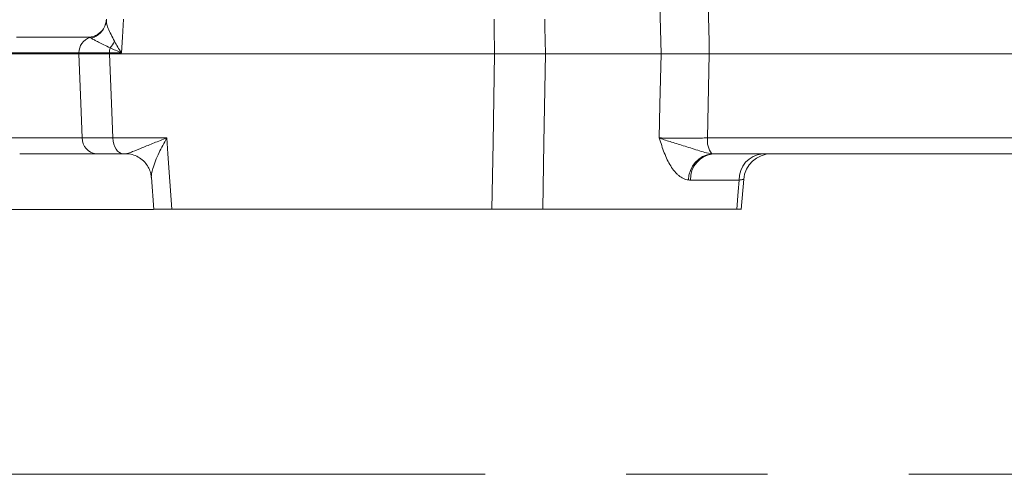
# Model space of a CAD drawing. Header units: millimetres. Extents: x 0 to 8410, y 0 to 5940.
# Tile 144 of 256: x 4932 to 5109, y 1335 to 1417. Entities that reach past the tile are written whole.
import ezdxf

# ---------------------------------------------------------------- set-up
doc = ezdxf.new("R2010")
doc.units = ezdxf.units.MM
doc.header["$LTSCALE"] = 10
doc.linetypes.add('CENTERX2', pattern=[20.32, 12.7, -2.54, 2.54, -2.54])
doc.styles.add('SLDTEXTSTYLE0', font='TXT', dxfattribs={"width": 0.605})
doc.dimstyles.new('SLDDIMSTYLE0', dxfattribs={"dimtxt": 50, "dimasz": 50, "dimexe": 0, "dimexo": 0.0625, "dimgap": 12.5, "dimtad": 1, "dimtoh": 1, "dimdec": 1, "dimrnd": 1e-09, "dimzin": 12, "dimdsep": 46, "dimtxsty": 'SLDTEXTSTYLE0', "dimsah": 1, "dimcen": 0.09, "dimadec": 0, "dimazin": 0, "dimtfac": 1, "dimtofl": 0, "dimtmove": 0, "dimatfit": 3, "dimfxl": 1, "dimfrac": 2, "dimtolj": 1, "dimtzin": 12, "dimarcsym": 0})

# ---------------------------------------------------------------- blocks, each defined once
blk = doc.blocks.new('*D33')
at = {"color": 7, "linetype": 'Continuous', "lineweight": 0}
for p, q in [((5294.64, 1878.04), (4568.99, 1878.04)), ((4583.99, 1878.04), (4583.99, 1383.04)), ((4955.74, 1383.04), (4568.99, 1383.04))]:
    blk.add_line(p, q, dxfattribs=at)
for points in [[(4583.99, 1878.04), (4576.49, 1828.04), (4591.49, 1828.04)], [(4583.99, 1383.04), (4591.49, 1433.04), (4576.49, 1433.04)]]:
    blk.add_solid(points, dxfattribs=at)
at = {"color": 7, "linetype": 'Continuous', "lineweight": 0, "insert": (4519.54, 1573.26), "char_height": 50, "attachment_point": 1, "rotation": 90, "style": 'SLDTEXTSTYLE0'}
blk.add_mtext('495', dxfattribs=at)
blk = doc.blocks.new('*D35')
at = {"color": 7, "linetype": 'Continuous', "lineweight": 0}
for p, q in [((5294.64, 3305.04), (4468.99, 3305.04)), ((4483.99, 3305.04), (4483.99, 1383.04)), ((4955.74, 1383.04), (4468.99, 1383.04))]:
    blk.add_line(p, q, dxfattribs=at)
for points in [[(4483.99, 3305.04), (4476.49, 3255.04), (4491.49, 3255.04)], [(4483.99, 1383.04), (4491.49, 1433.04), (4476.49, 1433.04)]]:
    blk.add_solid(points, dxfattribs=at)
at = {"color": 7, "linetype": 'Continuous', "lineweight": 0, "insert": (4419.54, 2267.66), "char_height": 50, "attachment_point": 1, "rotation": 90, "style": 'SLDTEXTSTYLE0'}
blk.add_mtext('1922', dxfattribs=at)

msp = doc.modelspace()

# ---------------------------------------------------------------- linework, layer by layer
at = {"color": 7, "linetype": 'Continuous', "lineweight": 0}
for p, q in [((4947.278766, 1417.294566), (4947.265861, 1417.08779)), ((4931.106208, 1414.044764), (4944.106026, 1414.044764)), ((4928.289933, 1411.044765), (4942.315889, 1411.044765)), ((4947.801066, 1411.044765), (5017.080067, 1411.044765)), ((5026.203906, 1411.044765), (5047.00849, 1411.044765)), ((5055.687508, 1411.044765), (5339.940635, 1411.044765)), ((4945.43363, 1393.044764), (4931.668145, 1393.044764)), ((4950.705646, 1393.044764), (4950.282244, 1393.044764)), ((4950.850187, 1393.042568), (4950.705646, 1393.044764)), ((5335.998787, 1393.044764), (5056.415317, 1393.044764)), ((4955.367608, 1388.771536), (4955.763129, 1383.041327)), ((5061.439129, 1383.039811), (5061.877666, 1388.441209)), ((4959.041325, 1383.044765), (5016.605487, 1383.044765)), ((5025.770305, 1383.044765), (5060.636455, 1383.044765))]:
    msp.add_line(p, q, dxfattribs=at)
at = {"color": 8, "linetype": 'Continuous', "lineweight": 0}
for p, q in [((4942.321969, 1411.201772), (4928.295759, 1411.201772)), ((4942.315889, 1411.044765), (4942.321969, 1411.201772)), ((4947.807385, 1411.201772), (4947.801066, 1411.044765)), ((4949.956922, 1411.201772), (4947.807385, 1411.201772)), ((4928.854106, 1395.887757), (4942.901654, 1395.887757)), ((4948.411448, 1395.887757), (4958.140789, 1395.887757)), ((5055.388173, 1395.887757), (5339.329718, 1395.887757)), ((5061.066179, 1388.306444), (5052.304661, 1388.306444))]:
    msp.add_line(p, q, dxfattribs=at)
at = {"color": 7, "linetype": 'CENTERX2', "lineweight": 0}
msp.add_line((4685.152717, 1335.353875), (5524.640959, 1335.353875), dxfattribs=at)
at = {"color": 8, "linetype": 'Continuous', "lineweight": 0, "flags": 128}
for points in [[(4950.34009, 1417.254109), (4950.136883, 1414.044764), (4949.956922, 1411.201772)], [(5017.080067, 1411.044765), (5016.998893, 1415.83281), (5016.974797, 1417.254109)], [(5026.107689, 1417.254109), (5026.129706, 1415.83281), (5026.203906, 1411.044765)], [(4942.901654, 1395.887757), (4942.662431, 1402.077737), (4942.315889, 1411.044765)], [(4947.801066, 1411.044765), (4948.162137, 1402.077737), (4948.411448, 1395.887757)], [(5016.605487, 1383.044765), (5016.80821, 1395.007752), (5017.080067, 1411.044765)], [(5026.203906, 1411.044765), (5025.955474, 1395.007752), (5025.770305, 1383.044765)], [(5046.686089, 1395.887757), (5046.812406, 1401.827233), (5047.00849, 1411.044765)], [(5055.687508, 1411.044765), (5055.505438, 1401.827233), (5055.388173, 1395.887757)], [(4950.282244, 1393.044764), (4949.928803, 1393.098641), (4949.588058, 1393.258336), (4949.272243, 1393.518113), (4948.992712, 1393.868641), (4948.759479, 1394.297332), (4948.580963, 1394.788785), (4948.463542, 1395.325351), (4948.411448, 1395.887757)], [(4958.140789, 1395.887757), (4958.340077, 1393.044764), (4959.041325, 1383.044765)], [(5060.636455, 1383.044765), (5060.898529, 1386.253823), (5061.066179, 1388.306444)]]:
    msp.add_lwpolyline(points, dxfattribs=at)
at = {"color": 8, "linetype": 'Continuous', "lineweight": 0}
for centre, radius, start, end in [((4943.458742, 1417.519814), 3.844897, 286.12978564, 343.7618994), ((4945.23007, 1411.218765), 2.908151, 109.09646874, 180.33480483), ((4943.661815, 1417.682827), 3.766796, 279.42482685, 309.68712448), ((4944.080147, 1415.598665), 5.19565, 317.74529407, 333.48239611), ((4952.404407, 1411.058556), 4.599253, 166.84903889, 178.2155819), ((4945.66943, 1395.803757), 2.76905, 178.26164011, 265.11502196), ((5058.978869, 1395.340579), 3.632148, 171.33548192, 219.02662272), ((5056.767042, 1388.269096), 4.823094, 97.26377445, 179.28013279), ((5056.870343, 1388.497786), 4.569689, 95.71467574, 182.39978496), ((5065.669649, 1388.456693), 4.605922, 95.04591499, 181.86935984)]:
    msp.add_arc(centre, radius, start, end, dxfattribs=at)
at = {"color": 7, "linetype": 'Continuous', "lineweight": 0}
for centre, radius, start, end in [((5066.858261, 1388.044764), 5.000001, 90.00837464, 175.54548754), ((5066.858261, 1388.044762), 5.000002, 90.00628512, 175.53105411)]:
    msp.add_arc(centre, radius, start, end, dxfattribs=at)
at = {"color": 8, "linetype": 'Continuous', "lineweight": 0}
for points, knots in [([(5054.320408, 1480.391683), (5054.543288, 1469.05972), (5054.766427, 1457.727698), (5054.989819, 1446.395618), (5055.22211, 1434.612063), (5055.454676, 1422.828444), (5055.687508, 1411.044765)], [0.000915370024, 0.000915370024, 0.000915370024, 0.000915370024, 0.034980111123, 0.034980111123, 0.034980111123, 0.070402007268, 0.070402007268, 0.070402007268, 0.070402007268]), ([(5047.008487, 1411.044765), (5046.75778, 1422.828448), (5046.507223, 1434.612066), (5046.256817, 1446.395618), (5046.136751, 1452.045706), (5046.016719, 1457.695778), (5045.896723, 1463.345834)], [0, 0, 0, 0, 0.035422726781, 0.035422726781, 0.035422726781, 0.052407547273, 0.052407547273, 0.052407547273, 0.052407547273]), ([(4947.291074, 1417.086199), (4947.285758, 1416.914482), (4947.272977, 1416.501593), (4947.650392, 1415.301518), (4948.295188, 1414.092643), (4948.7292, 1413.278949)], [0, 0, 0, 0, 0.18880876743, 0.45398685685, 1, 1, 1, 1]), ([(4947.925779, 1412.104966), (4947.534165, 1412.311684), (4947.163485, 1412.490487), (4946.474737, 1412.827123), (4946.155738, 1412.983108), (4945.575236, 1413.272909), (4945.317822, 1413.404471), (4944.870356, 1413.638915), (4944.680221, 1413.741871), (4944.526915, 1413.826272)], [0, 0, 0, 0, 0.25, 0.25, 0.5, 0.5, 0.75, 0.75, 1, 1, 1, 1]), ([(4948.729195, 1413.278949), (4948.90931, 1412.93869), (4949.101819, 1412.594964), (4949.511033, 1411.902126), (4949.728504, 1411.551837), (4949.956915, 1411.201772)], [0, 0, 0, 0, 0.5, 0.5, 1, 1, 1, 1]), ([(4947.807384, 1411.201772), (4946.728633, 1411.203219), (4945.731892, 1411.203937), (4943.899313, 1411.203942), (4943.061861, 1411.203219), (4942.321964, 1411.201772)], [0, 0, 0, 0, 0.5, 0.5, 1, 1, 1, 1]), ([(4942.901653, 1395.887757), (4943.643845, 1395.886296), (4944.475709, 1395.885572), (4946.315395, 1395.885567), (4947.327086, 1395.886296), (4948.411445, 1395.887757)], [0, 0, 0, 0, 0.5, 0.5, 1, 1, 1, 1]), ([(4950.705648, 1393.044765), (4950.830109, 1393.044765), (4951.011972, 1393.093403), (4951.439446, 1393.231628), (4951.685831, 1393.322905), (4952.480999, 1393.629549), (4953.092118, 1393.879815), (4954.398674, 1394.411815), (4955.098588, 1394.696322), (4956.202347, 1395.136038), (4956.578663, 1395.284591), (4957.347544, 1395.584405), (4957.74159, 1395.736233), (4958.140792, 1395.887757)], [0, 0, 0, 0, 0.125, 0.125, 0.25, 0.25, 0.5, 0.5, 0.75, 0.75, 0.875, 0.875, 1, 1, 1, 1]), ([(4958.140789, 1395.887757), (4958.137837, 1395.882808), (4957.607012, 1394.992576), (4956.85551, 1393.583502), (4956.054187, 1391.740528), (4955.519244, 1390.187213), (4955.306118, 1389.161117), (4955.348077, 1388.796762), (4955.351112, 1388.770401)], [0, 0, 0, 0, 0.0018170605, 0.3268501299, 0.5188036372, 0.7144422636, 0.9793399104, 1, 1, 1, 1]), ([(5051.944332, 1388.329692), (5051.640478, 1388.369053), (5051.340638, 1388.458237), (5050.759052, 1388.727111), (5050.479439, 1388.905252), (5050.075461, 1389.232433), (5049.943388, 1389.351539), (5049.684317, 1389.60937), (5049.557312, 1389.748242), (5049.189852, 1390.185906), (5048.960617, 1390.507823), (5048.529179, 1391.203127), (5048.327025, 1391.576606), (5047.945781, 1392.367278), (5047.767054, 1392.784152), (5047.432021, 1393.639598), (5047.274918, 1394.079803), (5046.973296, 1394.975389), (5046.829355, 1395.428989), (5046.686092, 1395.887757)], [0, 0, 0, 0, 0.125, 0.125, 0.25, 0.25, 0.3125, 0.3125, 0.375, 0.375, 0.5, 0.5, 0.625, 0.625, 0.75, 0.75, 0.875, 0.875, 1, 1, 1, 1]), ([(5046.686092, 1395.887757), (5046.926691, 1395.882075), (5047.190976, 1395.877058), (5047.766314, 1395.868338), (5048.078568, 1395.864638), (5048.732488, 1395.858755), (5049.076036, 1395.856538), (5049.796327, 1395.853553), (5050.176489, 1395.852791), (5050.948944, 1395.852798), (5051.342154, 1395.853548), (5052.142338, 1395.85652), (5052.552123, 1395.858763), (5053.372657, 1395.864701), (5053.780027, 1395.868361), (5054.589086, 1395.877035), (5054.99248, 1395.882075), (5055.38817, 1395.887757)], [0, 0, 0, 0, 0.125, 0.125, 0.25, 0.25, 0.375, 0.375, 0.5, 0.5, 0.625, 0.625, 0.75, 0.75, 0.875, 0.875, 1, 1, 1, 1]), ([(5056.157225, 1393.053482), (5055.74433, 1393.080759), (5055.319987, 1393.168688), (5054.465645, 1393.392368), (5054.033165, 1393.52828), (5053.165234, 1393.806818), (5052.729845, 1393.949854), (5051.864259, 1394.228161), (5051.434158, 1394.363793), (5050.587215, 1394.62571), (5050.172479, 1394.751522), (5049.37547, 1394.99313), (5048.992013, 1395.10934), (5048.260741, 1395.336749), (5047.912488, 1395.448078), (5047.422085, 1395.6145), (5047.265306, 1395.669423), (5046.96537, 1395.778799), (5046.821551, 1395.833527), (5046.686092, 1395.887757)], [0, 0, 0, 0, 0.125, 0.125, 0.25, 0.25, 0.375, 0.375, 0.5, 0.5, 0.625, 0.625, 0.75, 0.75, 0.875, 0.875, 0.9375, 0.9375, 1, 1, 1, 1]), ([(5061.814701, 1388.445507), (5061.814182, 1388.433888), (5061.812919, 1388.40564), (5061.342877, 1388.343201), (5061.066179, 1388.306444)], [0, 0, 0, 0, 0.411331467, 1, 1, 1, 1])]:
    msp.add_open_spline(points, degree=3, knots=knots, dxfattribs=at)
at = {"color": 7, "linetype": 'Continuous', "lineweight": 0}
for points, knots in [([(4947.246639, 1417.091329), (4947.247314, 1416.928367), (4947.248159, 1416.724454), (4947.153651, 1416.498407), (4947.134672, 1416.453012)], [0, 0, 0, 0, 0.7991746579, 1, 1, 1, 1]), ([(4947.121946, 1416.463576), (4947.08466, 1416.311529), (4946.965468, 1415.825473), (4946.569975, 1415.209909), (4946.165111, 1414.902045), (4946.037872, 1414.80529)], [0, 0, 0, 0, 0.2378950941, 0.7604870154, 1, 1, 1, 1]), ([(4946.039138, 1414.806333), (4945.932014, 1414.707277), (4945.596387, 1414.396931), (4944.941223, 1414.149876), (4944.382341, 1414.031262), (4944.183551, 1414.047537), (4944.175897, 1414.048163)], [0, 0, 0, 0, 0.1896428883, 0.5941621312, 0.9843743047, 1, 1, 1, 1]), ([(5017.080068, 1411.044765), (5017.86496, 1411.044765), (5018.677996, 1411.044765), (5019.939376, 1411.044765), (5020.361499, 1411.044765), (5021.192534, 1411.044765), (5021.604034, 1411.044765), (5022.21513, 1411.044765), (5022.41863, 1411.044765), (5022.817281, 1411.044765), (5023.012876, 1411.044765), (5023.588718, 1411.044765), (5023.958091, 1411.044765), (5024.667507, 1411.044765), (5025.008577, 1411.044765), (5025.640256, 1411.044765), (5025.933573, 1411.044765), (5026.203904, 1411.044765)], [0, 0, 0, 0, 0.25, 0.25, 0.375, 0.375, 0.5, 0.5, 0.5625, 0.5625, 0.625, 0.625, 0.75, 0.75, 0.875, 0.875, 1, 1, 1, 1]), ([(5055.687508, 1411.044765), (5054.897048, 1411.044765), (5054.092707, 1411.044765), (5052.86565, 1411.044765), (5052.456395, 1411.044765), (5051.6579, 1411.044765), (5051.265574, 1411.044765), (5050.494954, 1411.044765), (5050.115502, 1411.044765), (5049.39639, 1411.044765), (5049.053398, 1411.044765), (5048.400491, 1411.044765), (5048.088658, 1411.044765), (5047.513502, 1411.044765), (5047.249204, 1411.044765), (5047.008487, 1411.044765)], [0, 0, 0, 0, 0.25, 0.25, 0.375, 0.375, 0.5, 0.5, 0.625, 0.625, 0.75, 0.75, 0.875, 0.875, 1, 1, 1, 1]), ([(4950.792281, 1393.020852), (4950.89015, 1393.025681), (4951.343035, 1393.04803), (4952.196683, 1392.834648), (4953.258219, 1392.341086), (4954.157867, 1391.582074), (4954.809792, 1390.678387), (4955.182898, 1389.782633), (4955.332744, 1389.124793), (4955.335683, 1388.839777), (4955.336166, 1388.792865)], [0, 0, 0, 0, 0.0440856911, 0.2040040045, 0.3676186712, 0.5415251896, 0.6982710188, 0.8416517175, 0.9739367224, 1, 1, 1, 1]), ([(4959.041325, 1383.044765), (4958.370685, 1383.044765), (4957.02937, 1383.044765), (4955.901225, 1383.044765), (4955.839476, 1383.044765), (4955.811886, 1383.044765)], [0, 0, 0, 0, 0.35615693, 0.7123326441, 1, 1, 1, 1]), ([(5025.770302, 1383.044765), (5025.228387, 1383.044765), (5024.598988, 1383.044765), (5023.524784, 1383.044765), (5023.149405, 1383.044765), (5022.378854, 1383.044765), (5021.981597, 1383.044765), (5021.367333, 1383.044765), (5021.158681, 1383.044765), (5020.741916, 1383.044765), (5020.533229, 1383.044765), (5019.906273, 1383.044765), (5019.487117, 1383.044765), (5018.646404, 1383.044765), (5018.223658, 1383.044765), (5017.401701, 1383.044765), (5016.99924, 1383.044765), (5016.605484, 1383.044765)], [0, 0, 0, 0, 0.25, 0.25, 0.375, 0.375, 0.5, 0.5, 0.5625, 0.5625, 0.625, 0.625, 0.75, 0.75, 0.875, 0.875, 1, 1, 1, 1]), ([(5061.379874, 1383.044765), (5061.397079, 1383.044765), (5061.478528, 1383.044765), (5061.162112, 1383.044765), (5060.761523, 1383.044765), (5060.636455, 1383.044765)], [0, 0, 0, 0, 0.1555449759, 0.736351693, 1, 1, 1, 1])]:
    msp.add_open_spline(points, degree=3, knots=knots, dxfattribs=at)
for points in [[(4944.109378, 1414.044598), (4944.10827, 1414.044709), (4944.107154, 1414.044765), (4944.106029, 1414.044765)], [(4942.315897, 1411.044765), (4943.059709, 1411.044765), (4944.721218, 1411.044765), (4946.716486, 1411.044765), (4947.801063, 1411.044765)], [(4950.282247, 1393.044765), (4949.322712, 1393.044765), (4947.558217, 1393.044765), (4946.090301, 1393.044765), (4945.433631, 1393.044765)]]:
    msp.add_open_spline(points, degree=3, dxfattribs=at)
at = {"color": 8, "linetype": 'Continuous', "lineweight": 0}
for points in [[(4944.278639, 1413.966877), (4944.193241, 1414.011306), (4944.134853, 1414.042043), (4944.109378, 1414.044598)], [(4944.526915, 1413.826272), (4944.425137, 1413.882305), (4944.342538, 1413.930181), (4944.278639, 1413.966877)], [(4947.925779, 1412.104966), (4948.568922, 1411.810383), (4949.247257, 1411.507285), (4949.956915, 1411.201772)], [(5056.157225, 1393.053482), (5056.242996, 1393.047653), (5056.329098, 1393.044765), (5056.415315, 1393.044765)], [(5052.304658, 1388.306444), (5052.184165, 1388.306444), (5052.064056, 1388.314183), (5051.944332, 1388.329692)]]:
    msp.add_open_spline(points, degree=3, dxfattribs=at)

# ---------------------------------------------------------------- dimensions: what is measured, and where the dimension line sits
at = {"color": 7, "linetype": 'Continuous', "lineweight": 0}
for base, p1, picture, middle in [((4483.989117, 1383.044765), (5294.640959, 3305.044765), '*D35', (4483.989117, 2344.044765)), ((4583.989117, 1383.044765), (5294.640959, 1878.044765), '*D33', (4583.989117, 1630.544765))]:
    dim = msp.add_linear_dim(base=base, p1=p1, p2=(4955.741815, 1383.044765), angle=90, dimstyle='SLDDIMSTYLE0', dxfattribs=at)
    dim.commit()
    dim.dimension.update_dxf_attribs({"geometry": picture, "text_midpoint": middle, "dimtype": 160})

doc.saveas('drawing.dxf')
